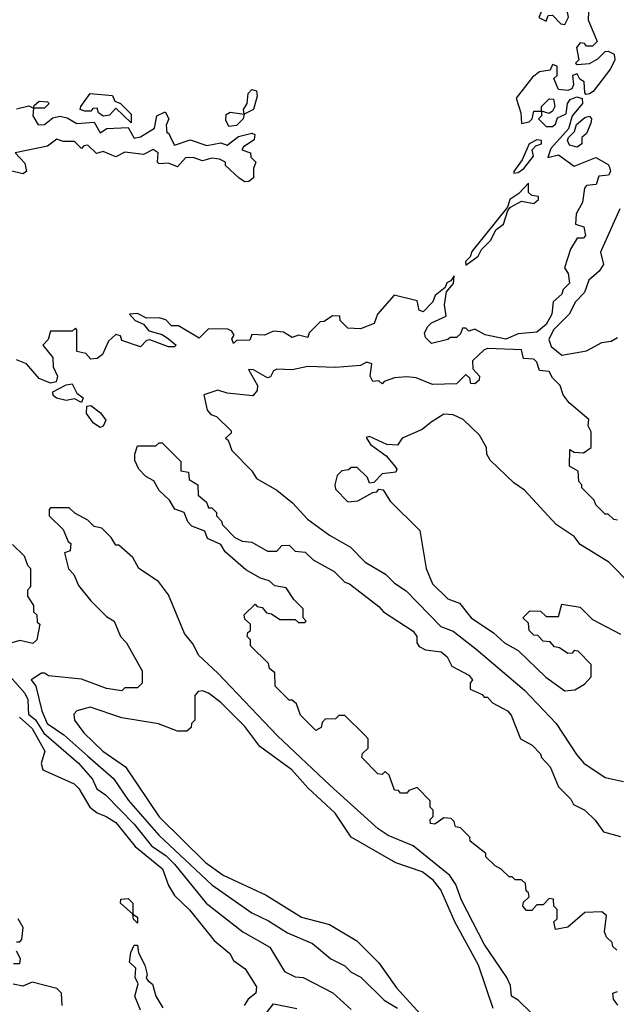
# Model space of a CAD drawing. Extents: x 2668140 to 2765664, y 823621 to 955240.
# Tile 190 of 256: x 2681915 to 2683841, y 898359 to 901535. Entities that reach past the tile are written whole.
import ezdxf

# ---------------------------------------------------------------- set-up
doc = ezdxf.new("R2010")
doc.units = 0

msp = doc.modelspace()

# ---------------------------------------------------------------- linework, layer by layer
at = {"layer": '0CON02XD'}
for points in [[(2683752.5, 901585), (2683750, 901535), (2683780, 901465), (2683765, 901450), (2683745, 901450), (2683738.3, 901458.3), (2683725, 901460), (2683712.5, 901445), (2683720, 901405), (2683710, 901395), (2683715, 901390), (2683755, 901393.3), (2683781.2, 901408.8), (2683805, 901432.5), (2683815, 901433.3), (2683834.1, 901424.1), (2683836.9, 901405), (2683823, 901377), (2683766.6, 901303.4), (2683755, 901295.8), (2683743.9, 901293.9), (2683739.2, 901299.2), (2683737.5, 901335), (2683723.3, 901343.3), (2683715, 901360), (2683700, 901355), (2683703.3, 901325), (2683697.7, 901312.3), (2683685, 901306.7), (2683655, 901310), (2683640, 901345), (2683650, 901355), (2683650, 901385), (2683635, 901390), (2683628.3, 901371.7), (2683593, 901367), (2683570.7, 901349.3), (2683518.3, 901281.7), (2683533.3, 901235), (2683535, 901200), (2683560, 901205), (2683570, 901215), (2683575, 901240), (2683600, 901240), (2683600, 901255), (2683625, 901280), (2683638.3, 901278.3), (2683642.5, 901255), (2683635, 901240), (2683625, 901232.5), (2683600, 901240), (2683600, 901225), (2683590, 901215), (2683615, 901190), (2683635, 901190), (2683645, 901197.5), (2683651.7, 901218.3), (2683679.1, 901230.9), (2683683.3, 901265), (2683692.7, 901277.3), (2683714, 901286), (2683731.2, 901281.2), (2683732.5, 901265), (2683698.8, 901225), (2683687.5, 901182.5), (2683630, 901120), (2683620, 901090), (2683655, 901098.8), (2683705, 901062.5), (2683775, 901090), (2683815, 901067.5), (2683819.3, 901059.3), (2683822.5, 901045), (2683816.4, 901033.6), (2683785, 901030), (2683776.4, 901003.6), (2683745, 901000), (2683738.3, 900991.7), (2683732.5, 900945), (2683711.7, 900908.3), (2683710, 900875), (2683736.4, 900866.4), (2683741.7, 900838.3), (2683735, 900830), (2683715, 900830), (2683693.3, 900795), (2683674, 900734), (2683686.4, 900716.4), (2683690, 900685), (2683670, 900665), (2683665, 900650), (2683637.5, 900625), (2683633.3, 900585), (2683615, 900551.2), (2683585, 900527.5), (2683525, 900521.2), (2683485, 900504.2), (2683418.3, 900518.3), (2683385, 900536.7), (2683365, 900530), (2683355, 900540), (2683345, 900540), (2683338.3, 900521.7), (2683325, 900510), (2683305, 900510), (2683297, 900503), (2683245, 900490), (2683225, 900510), (2683222.5, 900525), (2683232.5, 900545), (2683245, 900557.5), (2683291.7, 900578.3), (2683286.2, 900615), (2683293, 900657), (2683315.6, 900684.4), (2683318.3, 900708.3), (2683307.5, 900692.5), (2683294.3, 900685.7), (2683289.3, 900670.7), (2683256.7, 900645), (2683248.8, 900625), (2683217.7, 900592.3), (2683205, 900597.5), (2683198.3, 900628.3), (2683123.9, 900646.1), (2683070, 900585), (2683060, 900555), (2683015, 900537.5), (2682975, 900540), (2682950, 900565), (2682948.3, 900578.3), (2682925, 900580), (2682898.3, 900561.7), (2682885, 900560), (2682850, 900525), (2682845, 900510), (2682815, 900517.5), (2682795, 900510), (2682767, 900527), (2682735, 900530), (2682705, 900517.5), (2682665, 900520), (2682658.3, 900501.7), (2682615, 900500), (2682605, 900490), (2682600, 900505), (2682607, 900517), (2682600, 900530), (2682587, 900537), (2682525, 900537.5), (2682495, 900507.5), (2682427.5, 900547.5), (2682405, 900547.5), (2682387, 900567), (2682365, 900573.3), (2682325, 900572.5), (2682295, 900586.7), (2682270, 900585), (2682287.5, 900565), (2682315, 900552.5), (2682331.7, 900531.7), (2682375, 900520), (2682396, 900506), (2682420, 900485), (2682415, 900480), (2682395, 900480), (2682335, 900502.5), (2682325, 900500), (2682305, 900480), (2682245, 900500), (2682240, 900515), (2682225, 900520), (2682201.7, 900498.3), (2682182.5, 900455), (2682165, 900442.5), (2682145, 900440), (2682128.3, 900458.3), (2682100, 900465), (2682100, 900535), (2682095, 900540), (2682085, 900530), (2682015, 900530), (2682007, 900503), (2681990, 900485), (2682022.5, 900445), (2682023.3, 900415), (2682036.7, 900385), (2682033.3, 900366.7), (2682015, 900362.5), (2681977.5, 900377.5), (2681937.5, 900425), (2681905, 900437.5)], [(2683675, 901520), (2683686.7, 901543.3), (2683680, 901575), (2683675, 901580), (2683635, 901580), (2683625, 901590), (2683610, 901585), (2683591.7, 901541.7), (2683615, 901530), (2683621.7, 901548.3), (2683635, 901550), (2683661.7, 901521.7), (2683675, 901520)], [(2682275, 901202.5), (2682225, 901250), (2682205, 901227.5), (2682185, 901223.3), (2682170, 901235), (2682165, 901250), (2682151.7, 901248.3), (2682145, 901240), (2682125, 901240), (2682110, 901245), (2682112.5, 901255), (2682143, 901297), (2682215, 901290), (2682221.7, 901271.7), (2682240, 901265), (2682275, 901230), (2682275, 901202.5)], [(2682590.7, 901190.7), (2682580.7, 901210.7), (2682581.2, 901228.8), (2682595, 901236.7), (2682640, 901230), (2682637.5, 901245), (2682650, 901265), (2682653, 901297), (2682665, 901310), (2682680, 901305), (2682681.7, 901288.3), (2682670, 901245), (2682640, 901230), (2682636.7, 901215), (2682615, 901194), (2682590.7, 901190.7)], [(2681905, 901247.5), (2681945, 901257.5), (2681960, 901250), (2681961.7, 901258.3), (2681978.3, 901271.7), (2682005, 901270), (2682010, 901265), (2681995, 901250), (2681960, 901250), (2681958, 901225), (2681975, 901196.2), (2681995, 901196.7), (2682021.7, 901218.3), (2682045, 901224.3), (2682068.6, 901218.6), (2682100, 901200), (2682155, 901204), (2682175, 901170), (2682196.2, 901183.8), (2682265, 901187.5), (2682285, 901153.3), (2682305, 901157.1), (2682350, 901185), (2682357.5, 901225), (2682385, 901237.5), (2682396.2, 901215), (2682387.5, 901195), (2682390, 901170), (2682395, 901170), (2682408.3, 901141.7), (2682415, 901130), (2682465, 901147.5), (2682519.3, 901129.3), (2682565, 901137.5), (2682585, 901130), (2682621.3, 901158.7), (2682665, 901168.9), (2682673.8, 901165), (2682672.3, 901147.7), (2682637.5, 901125), (2682632.5, 901115), (2682660, 901105), (2682661.7, 901091.7), (2682677.5, 901075), (2682670, 901055), (2682670, 901025), (2682655, 901013.3), (2682642, 901012), (2682623.6, 901023.6), (2682580, 901065), (2682580, 901075), (2682560, 901085), (2682535, 901088), (2682505, 901080), (2682475, 901090), (2682450.7, 901089.3), (2682425, 901060), (2682395, 901072.5), (2682365, 901070), (2682360, 901075), (2682362.5, 901105), (2682346.2, 901116.2), (2682315, 901100), (2682255, 901107.5), (2682225, 901092.5), (2682185, 901110), (2682163, 901103), (2682135, 901130), (2682121.7, 901128.3), (2682115, 901120), (2682091.7, 901141.7), (2682055, 901142.5), (2682035, 901150), (2682005, 901127.5), (2681900, 901105), (2681931.7, 901071.7), (2681937.5, 901045), (2681925, 901037.5), (2681885, 901047.5)], [(2683715, 901123.3), (2683690, 901130), (2683683.3, 901145), (2683686.7, 901155), (2683706.1, 901173.9), (2683713.3, 901196.7), (2683740, 901220), (2683755, 901223.8), (2683760.8, 901215), (2683758.9, 901201.1), (2683745, 901167.5), (2683730, 901155), (2683730, 901135), (2683715, 901123.3)], [(2683510, 901040), (2683525, 901042.2), (2683542.5, 901055), (2683573.8, 901095), (2683570, 901115), (2683581.7, 901128.3), (2683600, 901135), (2683600, 901145), (2683585, 901147.5), (2683560, 901135), (2683537.1, 901082.9), (2683510, 901045), (2683510, 901040)], [(2683355, 900743.3), (2683395, 900772.5), (2683406.2, 900793.8), (2683436.1, 900823.9), (2683452.5, 900857.5), (2683477.5, 900875), (2683490.7, 900919.3), (2683500, 900930), (2683535, 900950), (2683575, 900942.5), (2683590, 900955), (2683590, 900965), (2683568.3, 900968.3), (2683557.5, 900977.5), (2683557.5, 901007.5), (2683526.1, 900973.9), (2683497.5, 900955), (2683490, 900930), (2683375, 900786.7), (2683369.7, 900770.3), (2683354.2, 900755), (2683355, 900743.3)], [(2683852.5, 900925), (2683790, 900785), (2683800, 900745), (2683786.4, 900723.6), (2683752.5, 900695), (2683738.8, 900655), (2683710, 900625), (2683688.8, 900585), (2683638.8, 900535), (2683623.8, 900503.8), (2683630.7, 900480.7), (2683665, 900452.5), (2683745, 900466.7), (2683795, 900493.3), (2683825, 900497.5), (2683845, 900510)], [(2683845, 899920), (2683833, 899923), (2683815, 899940), (2683805, 899940), (2683775, 899970), (2683770, 899985), (2683730, 900025), (2683730, 900035), (2683720, 900045), (2683718.3, 900078.3), (2683690, 900095), (2683691.7, 900148.3), (2683705, 900140), (2683735, 900137.5), (2683760, 900155), (2683760, 900205), (2683750, 900225), (2683752.5, 900245), (2683688.8, 900298.8), (2683670, 900325), (2683660, 900355), (2683635, 900380), (2683625, 900400), (2683593.6, 900403.6), (2683585, 900430), (2683575, 900440), (2683541.7, 900441.7), (2683535, 900470), (2683426.2, 900473.8), (2683415, 900470), (2683377.5, 900435), (2683378.3, 900408.3), (2683400, 900385), (2683398.3, 900371.7), (2683385, 900360), (2683371.7, 900361.7), (2683368.3, 900378.3), (2683355, 900390), (2683325, 900360), (2683248.3, 900358.3), (2683195, 900380), (2683165, 900382.5), (2683125, 900380), (2683091.7, 900368.3), (2683085, 900360), (2683075, 900370), (2683055, 900367.5), (2683046.2, 900385), (2683052.5, 900425), (2683035, 900430), (2683015, 900420), (2682935, 900413.3), (2682845.9, 900415.9), (2682795, 900406), (2682745, 900408), (2682735, 900402.5), (2682725, 900382.5), (2682715, 900380), (2682670, 900405), (2682653.6, 900406.4), (2682682.5, 900355), (2682681.7, 900338.3), (2682668.3, 900321.7), (2682585, 900330), (2682555, 900340), (2682510, 900325), (2682520, 900275), (2682531.7, 900261.7), (2682550, 900255), (2682598.3, 900208.3), (2682598.3, 900201.7), (2682580, 900185), (2682588.3, 900178.3), (2682600, 900145), (2682665, 900080), (2682680, 900055), (2682745, 900017.5), (2682796.4, 899976.4), (2682843.9, 899923.9), (2682915, 899872.5), (2682983, 899833), (2683030, 899785), (2683096.4, 899746.4), (2683125, 899717.5), (2683163, 899693), (2683275, 899577.5), (2683315, 899562.5), (2683387.5, 899505), (2683545, 899372.5), (2683647.5, 899265), (2683712.5, 899165), (2683737, 899137), (2683805, 899090), (2683865, 899077.5)], [(2682115, 900300), (2682091.7, 900311.7), (2682065, 900306.7), (2682033.6, 900313.6), (2682023, 900323), (2682022.5, 900335), (2682065, 900357.5), (2682085, 900360), (2682100, 900330), (2682120, 900315), (2682115, 900300)], [(2682175, 900219.2), (2682153, 900233), (2682131.2, 900265), (2682131.7, 900288.3), (2682145, 900290), (2682176.4, 900266.4), (2682193, 900243), (2682185, 900223.3), (2682175, 900219.2)], [(2683890.7, 899710.7), (2683817.5, 899785), (2683725, 899842.5), (2683705, 899867.5), (2683647, 899907), (2683545, 900017.5), (2683510.5, 900040.5), (2683433.6, 900113.6), (2683423.6, 900133.6), (2683422.5, 900155), (2683400, 900195), (2683346.7, 900245), (2683315, 900260), (2683285, 900262.5), (2683243.6, 900236.4), (2683215, 900212.5), (2683150, 900185), (2683135, 900162.5), (2683100, 900165), (2683045, 900190), (2683033.3, 900186.7), (2683047.5, 900165), (2683098.1, 900128.1), (2683126.7, 900095), (2683132.5, 900085), (2683130, 900075), (2683085, 900070), (2683058.3, 900041.7), (2683045, 900040), (2683038.3, 900058.3), (2683005, 900090), (2682985, 900090), (2682977, 900083), (2682955, 900080), (2682940, 900065), (2682932.5, 900035), (2682935, 900020), (2682975, 899980), (2683007, 899983), (2683055, 900010), (2683068.3, 900011.7), (2683075, 900020), (2683088.3, 900018.3), (2683111.7, 899981.7), (2683207, 899887), (2683227.5, 899765), (2683247.5, 899715), (2683297, 899667), (2683335, 899652.5), (2683372.5, 899605), (2683445, 899557.5), (2683480, 899525), (2683525, 899500), (2683613.6, 899413.6), (2683675, 899370), (2683707, 899373), (2683738.3, 899391.7), (2683760, 899415), (2683760, 899455), (2683718.3, 899498.3), (2683705, 899500), (2683698.3, 899491.7), (2683685, 899490), (2683658.3, 899508.3), (2683641.7, 899511.7), (2683628.3, 899528.3), (2683605, 899530), (2683588.3, 899548.3), (2683575, 899550), (2683560, 899565), (2683558.3, 899588.3), (2683540, 899605), (2683561.7, 899628.3), (2683597, 899627), (2683615, 899610), (2683655, 899610), (2683665, 899650), (2683725, 899640), (2683765, 899600), (2683855, 899553.3)], [(2683843, 898533), (2683830, 898545), (2683828.3, 898558.3), (2683810, 898575), (2683803, 898593), (2683810, 898645), (2683795, 898657.5), (2683740, 898655), (2683685, 898607.5), (2683645, 898600), (2683640, 898625), (2683650, 898635), (2683650, 898665), (2683640, 898675), (2683638.3, 898698.3), (2683625, 898700), (2683605, 898680), (2683585, 898680), (2683568.3, 898661.7), (2683551.7, 898661.7), (2683540, 898675), (2683541.7, 898688.3), (2683560, 898705), (2683558.3, 898718.3), (2683550, 898725), (2683548.3, 898748.3), (2683535, 898760), (2683515, 898760), (2683505, 898770), (2683495, 898770), (2683470, 898795), (2683450, 898805), (2683420, 898835), (2683420, 898845), (2683370, 898885), (2683368.3, 898898.3), (2683338.3, 898928.3), (2683321.7, 898931.7), (2683318.3, 898948.3), (2683308.3, 898958.3), (2683285, 898960), (2683255, 898940), (2683241.7, 898941.7), (2683240, 898955), (2683250, 898965), (2683250, 898985), (2683240, 898995), (2683240, 899015), (2683198.3, 899058.3), (2683171.7, 899048.3), (2683165, 899040), (2683145, 899040), (2683138.3, 899048.3), (2683125, 899050), (2683108.3, 899098.3), (2683095, 899110), (2683085, 899100), (2683071.7, 899101.7), (2683020, 899155), (2683021.7, 899168.3), (2683040, 899185), (2683040, 899215), (2683028.3, 899228.3), (2682965, 899290), (2682945, 899290), (2682935, 899280), (2682901.7, 899278.3), (2682891.7, 899268.3), (2682888.3, 899251.7), (2682871.7, 899241.7), (2682821.7, 899291.7), (2682808.3, 899328.3), (2682795, 899340), (2682785, 899340), (2682740, 899385), (2682738.3, 899428.3), (2682721.7, 899441.7), (2682718.3, 899458.3), (2682660, 899515), (2682660, 899535), (2682650, 899545), (2682651.7, 899558.3), (2682660, 899565), (2682660, 899585), (2682641.7, 899601.7), (2682640, 899615), (2682675, 899650), (2682681.7, 899641.7), (2682698.3, 899638.3), (2682711.7, 899621.7), (2682728.3, 899618.3), (2682755, 899600), (2682805, 899600), (2682815, 899590), (2682835, 899590), (2682840, 899595), (2682830, 899605), (2682830, 899635), (2682800, 899665), (2682775, 899702.5), (2682738.3, 899708.3), (2682720, 899725), (2682693, 899733), (2682645, 899760), (2682578.3, 899818.3), (2682565, 899842.5), (2682521.7, 899861.7), (2682512.5, 899885), (2682470.7, 899900.7), (2682457.5, 899915), (2682445.7, 899945.7), (2682416, 899956), (2682398.8, 899985), (2682365.8, 900015.8), (2682347.7, 900047.7), (2682321.9, 900061.9), (2682300, 900085), (2682286.7, 900113.3), (2682286.7, 900133.3), (2682295, 900160), (2682355, 900160), (2682365, 900170), (2682375, 900170), (2682435, 900110), (2682435, 900080), (2682460, 900075), (2682461.7, 900051.7), (2682490, 900035), (2682491.7, 900001.7), (2682518.3, 899978.3), (2682525, 899960), (2682535, 899960), (2682550, 899945), (2682550, 899935), (2682567, 899917), (2682570, 899905), (2682610, 899865), (2682633, 899853), (2682665, 899850), (2682715, 899820), (2682745, 899820), (2682761.7, 899838.3), (2682785, 899840), (2682805, 899820), (2682837, 899817), (2682863, 899793), (2682930, 899755), (2682965, 899720), (2682980, 899715), (2683075, 899642.5), (2683090, 899625), (2683185, 899562.5), (2683197.5, 899545), (2683197.5, 899525), (2683205, 899512.5), (2683225, 899502.5), (2683276.1, 899496.1), (2683295, 899480), (2683310, 899450), (2683365, 899420), (2683377.5, 899405), (2683370, 899395), (2683370, 899375), (2683408.3, 899358.3), (2683415, 899350), (2683425, 899350), (2683441.7, 899331.7), (2683490, 899305), (2683501.7, 899291.7), (2683532.5, 899215), (2683570, 899195), (2683596.4, 899166.4), (2683600, 899155), (2683627.5, 899125), (2683655, 899060), (2683695, 899020), (2683703.6, 899003.6), (2683740, 898985), (2683773, 898953), (2683800, 898915), (2683855, 898900)], [(2683565, 898332.5), (2683525, 898372.5), (2683502.5, 898385), (2683499.3, 898419.3), (2683487.5, 898445), (2683415, 898552.5), (2683341.2, 898695), (2683323.3, 898745), (2683303.9, 898773.9), (2683185, 898870), (2683105, 898903.3), (2683072.5, 898925), (2682915.9, 899065.9), (2682747.5, 899225), (2682555, 899427.5), (2682492.5, 899485), (2682475, 899520), (2682447.5, 899555), (2682395, 899680), (2682363, 899723), (2682300, 899765), (2682280, 899800), (2682235, 899840), (2682225, 899840), (2682210, 899865), (2682180, 899895), (2682155, 899900), (2682135, 899920), (2682093, 899943), (2682075, 899960), (2682015, 899960), (2682010, 899955), (2682010, 899935), (2682055, 899890), (2682071.7, 899851.7), (2682080, 899845), (2682078.3, 899821.7), (2682060, 899815), (2682073, 899763), (2682090, 899745), (2682105, 899710), (2682145, 899660), (2682195, 899610), (2682220, 899595), (2682240, 899545), (2682260, 899525), (2682310, 899435), (2682310, 899395), (2682295, 899380), (2682255, 899380), (2682245, 899370), (2682195, 899377.5), (2682115, 899407.5), (2682008.3, 899418.3), (2681995, 899427.5), (2681985, 899427.5), (2681952.5, 899405), (2681967.5, 899385), (2681986.2, 899305), (2682004, 899265), (2682057.9, 899227.9), (2682135, 899158.8), (2682217.7, 899087.7), (2682265.9, 899015.9), (2682364.3, 898904.3), (2682535, 898743.8), (2682665, 898653.3), (2682718.3, 898628.3), (2682779.3, 898589.3), (2682860, 898555), (2682920, 898505), (2682965, 898482.5), (2682985, 898462.5), (2683016.4, 898446.4), (2683092.3, 898372.3), (2683135, 898346.7)], [(2681891.7, 899841.7), (2681930, 899805), (2681940, 899775), (2681950, 899765), (2681950, 899705), (2681940, 899695), (2681940, 899675), (2681960, 899645), (2681960, 899625), (2681970, 899615), (2681971.7, 899591.7), (2681980, 899585), (2681970, 899535), (2681957, 899523), (2681915, 899532), (2681875, 899520)], [(2681858.1, 899445), (2681932.1, 899362.1), (2681941.7, 899341.7), (2681942.5, 899312.5), (2681944, 899295), (2681966.2, 899276.2), (2681992.9, 899232.9), (2682105, 899136.7), (2682150, 899085), (2682164, 899054), (2682192.5, 899035), (2682285, 898940), (2682340.3, 898870.3), (2682387.9, 898837.9), (2682415, 898811.2), (2682517.5, 898685), (2682635, 898592.5), (2682723, 898543), (2682770, 898465), (2682805, 898447.5), (2682830, 898445), (2682926.1, 898396.1), (2682985, 898342.5)], [(2683443.3, 898345), (2683396.2, 898485), (2683320, 898625), (2683275, 898727.5), (2683249.7, 898759.7), (2683215, 898786.2), (2683130, 898815), (2682985, 898897.5), (2682933.3, 898975), (2682845, 899056.7), (2682793.3, 899115), (2682690.5, 899190.5), (2682642.5, 899255), (2682565, 899332.5), (2682525, 899362.5), (2682505, 899370), (2682491.7, 899368.3), (2682480, 899355), (2682480, 899275), (2682470, 899265), (2682468.3, 899251.7), (2682455, 899240), (2682425, 899240), (2682363, 899263), (2682245, 899283.3), (2682143, 899317), (2682100, 899305), (2682090, 899295), (2682092.5, 899275), (2682122.5, 899235), (2682183.3, 899175), (2682256.7, 899125), (2682365, 898963.3), (2682515, 898816.7), (2682572.5, 898775), (2682710.7, 898710.7), (2682825, 898640), (2682915, 898616.7), (2683003.6, 898563.6), (2683075, 898492.5), (2683132, 898412), (2683295, 898232.5)], [(2681914.2, 899285), (2681955, 899248.8), (2681996.2, 899175), (2681984.3, 899135.7), (2681990, 899115), (2682090.5, 899070.5), (2682106.2, 899055), (2682141.2, 898995), (2682165, 898976.2), (2682194.1, 898964.1), (2682225.7, 898945.7), (2682288, 898868), (2682375.7, 898795.7), (2682395, 898742.5), (2682415, 898710), (2682463.3, 898663.3), (2682542.5, 898565), (2682593, 898523), (2682605, 898500), (2682643.3, 898473.3), (2682680, 898415), (2682677.5, 898395), (2682652.5, 898375), (2682640, 898355)], [(2682295, 898620), (2682283, 898633), (2682280, 898650), (2682240, 898685), (2682241.7, 898698.3), (2682265, 898700), (2682280, 898685), (2682280, 898650), (2682295, 898640), (2682295, 898620)], [(2681905, 898560), (2681915, 898560), (2681921.7, 898568.3), (2681926.4, 898606.4), (2681910, 898635)], [(2681895, 898490), (2681915, 898490), (2681917.5, 898505), (2681905, 898530)], [(2682305, 898340), (2682286.7, 898385), (2682297.5, 898425), (2682287.5, 898445), (2682290, 898475), (2682270, 898495), (2682273.6, 898526.4), (2682285, 898550), (2682295, 898550), (2682298.8, 898525), (2682319.2, 898485), (2682326.7, 898455), (2682323, 898443), (2682330, 898435), (2682343.8, 898423.8), (2682354.5, 898384.5), (2682377.3, 898347.3)], [(2682052.5, 898355), (2682050, 898395), (2682035, 898410), (2681955, 898430), (2681925, 898417.5), (2681893.6, 898423.6)], [(2683846.4, 898356.4), (2683832.5, 898375), (2683830, 898395), (2683845, 898400)], [(2682705, 898322.5), (2682735, 898360), (2682810, 898345)]]:
    msp.add_lwpolyline(points, dxfattribs=at)

doc.saveas('drawing.dxf')
